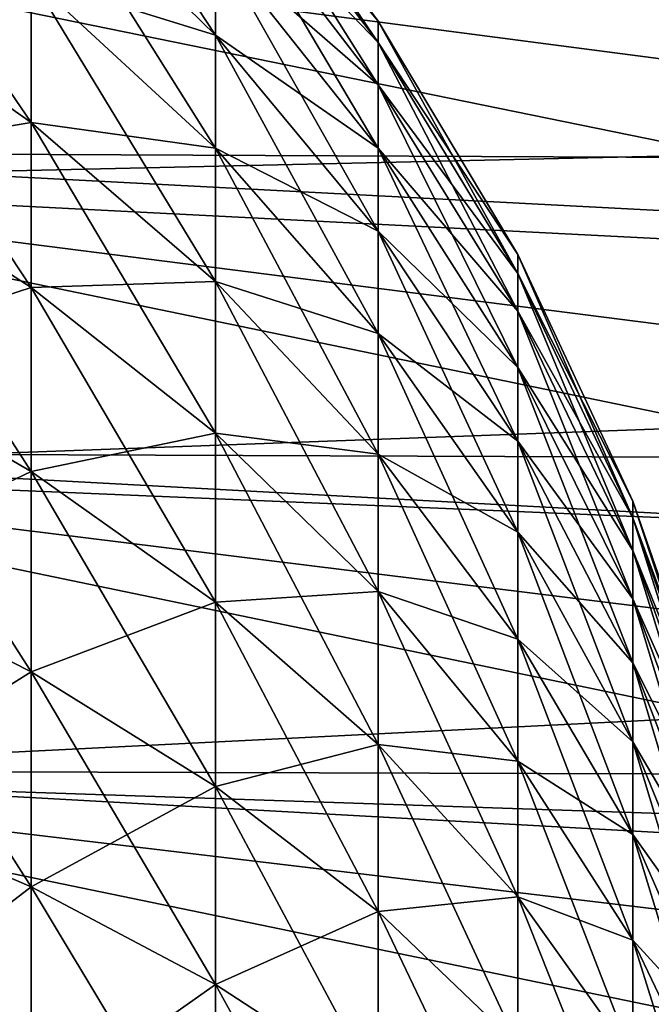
# Model space of a CAD drawing. Header units: millimetres. Extents: x -128 to 173, y -40 to 30.
# Tile 249 of 256: x 133.67 to 137.88, y 7.31 to 13.87. Entities that reach past the tile are written whole.
import ezdxf

# ---------------------------------------------------------------- set-up
doc = ezdxf.new("R2010")
doc.units = ezdxf.units.MM
doc.header["$LTSCALE"] = 56.728605
for name, color, linetype in [('254', 7, 'CONTINUOUS'), ('257', 7, 'CONTINUOUS'), ('38', 7, 'CONTINUOUS')]:
    doc.layers.add(name, color=color, linetype=linetype)

msp = doc.modelspace()

# ---------------------------------------------------------------- linework, layer by layer
at = {"layer": '254', "color": 7, "linetype": 'CONTINUOUS'}
for points in [[(171.8356, 14.6339, -17.2715), (171.8356, 12.7973, -18.6731), (130.5017, 14.8573, -17.5551), (171.8356, 14.6339, -17.2715)], [(130.5017, 14.8573, -17.5551), (171.8356, 12.7973, -18.6731), (130.5017, 12.9893, -18.9789), (130.5017, 14.8573, -17.5551)], [(171.8356, 12.7973, 18.6731), (171.8356, 14.6339, 17.2715), (130.5017, 14.8573, 17.5551), (171.8356, 12.7973, 18.6731)], [(130.5017, 12.9893, 18.9789), (171.8356, 12.7973, 18.6731), (130.5017, 14.8573, 17.5551), (130.5017, 12.9893, 18.9789)], [(171.8356, 12.7973, -18.6731), (171.8356, 10.8274, -19.8803), (130.5017, 12.9893, -18.9789), (171.8356, 12.7973, -18.6731)], [(130.5017, 12.9893, -18.9789), (171.8356, 10.8274, -19.8803), (130.5017, 10.9859, -20.2047), (130.5017, 12.9893, -18.9789)], [(171.8356, 10.8274, 19.8803), (171.8356, 12.7973, 18.6731), (130.5017, 12.9893, 18.9789), (171.8356, 10.8274, 19.8803)], [(130.5017, 10.9859, 20.2047), (171.8356, 10.8274, 19.8803), (130.5017, 12.9893, 18.9789), (130.5017, 10.9859, 20.2047)], [(171.8356, 10.8274, -19.8803), (171.8356, 8.7447, -20.8803), (130.5017, 10.9859, -20.2047), (171.8356, 10.8274, -19.8803)], [(130.5017, 10.9859, -20.2047), (171.8356, 8.7447, -20.8803), (130.5017, 8.8679, -21.2198), (130.5017, 10.9859, -20.2047)], [(171.8356, 8.7447, 20.8803), (171.8356, 10.8274, 19.8803), (130.5017, 10.9859, 20.2047), (171.8356, 8.7447, 20.8803)], [(130.5017, 8.8679, 21.2198), (171.8356, 8.7447, 20.8803), (130.5017, 10.9859, 20.2047), (130.5017, 8.8679, 21.2198)], [(171.8356, 8.7447, -20.8803), (171.8356, 6.5709, -21.6629), (130.5017, 8.8679, -21.2198), (171.8356, 8.7447, -20.8803)], [(130.5017, 8.8679, -21.2198), (171.8356, 6.5709, -21.6629), (130.5017, 6.6574, -22.0136), (130.5017, 8.8679, -21.2198)], [(171.8356, 6.5709, 21.6629), (171.8356, 8.7447, 20.8803), (130.5017, 8.8679, 21.2198), (171.8356, 6.5709, 21.6629)], [(130.5017, 6.6574, 22.0136), (171.8356, 6.5709, 21.6629), (130.5017, 8.8679, 21.2198), (130.5017, 6.6574, 22.0136)]]:
    msp.add_3dface(points, dxfattribs=at)
at = {"layer": '257', "color": 7, "linetype": 'CONTINUOUS'}
for points in [[(142.1846, 13.0585, 16.1257), (142.1846, 12.1963, 16.7873), (130.4722, 14.5882, 16.9932), (142.1846, 13.0585, 16.1257)], [(130.4722, 14.5882, 16.9932), (142.1846, 12.1963, 16.7873), (130.4722, 12.7942, 18.3819), (130.4722, 14.5882, 16.9932)], [(142.1846, 13.8846, 15.4201), (142.1846, 13.0585, 16.1257), (130.4722, 14.5882, 16.9932), (142.1846, 13.8846, 15.4201)], [(142.1846, 13.0585, -16.1257), (142.1846, 13.8846, -15.4201), (130.4722, 14.5882, -16.9932), (142.1846, 13.0585, -16.1257)], [(130.4722, 12.7942, -18.3819), (142.1846, 13.0585, -16.1257), (130.4722, 14.5882, -16.9932), (130.4722, 12.7942, -18.3819)], [(142.1846, 12.1963, -16.7873), (142.1846, 13.0585, -16.1257), (130.4722, 12.7942, -18.3819), (142.1846, 12.1963, -16.7873)], [(142.1846, 11.3015, 17.4023), (142.1846, 10.375, 17.97), (130.4722, 12.7942, 18.3819), (142.1846, 11.3015, 17.4023)], [(130.4722, 12.7942, 18.3819), (142.1846, 10.375, 17.97), (130.4722, 10.8689, 19.5819), (130.4722, 12.7942, 18.3819)], [(142.1846, 12.1963, 16.7873), (142.1846, 11.3015, 17.4023), (130.4722, 12.7942, 18.3819), (142.1846, 12.1963, 16.7873)], [(142.1846, 11.3015, -17.4023), (142.1846, 12.1963, -16.7873), (130.4722, 12.7942, -18.3819), (142.1846, 11.3015, -17.4023)], [(130.4722, 10.8689, -19.5819), (142.1846, 11.3015, -17.4023), (130.4722, 12.7942, -18.3819), (130.4722, 10.8689, -19.5819)], [(142.1846, 10.375, -17.97), (142.1846, 11.3015, -17.4023), (130.4722, 10.8689, -19.5819), (142.1846, 10.375, -17.97)], [(142.1846, 9.4201, 18.4885), (142.1846, 8.4401, 18.9559), (130.4722, 10.8689, 19.5819), (142.1846, 9.4201, 18.4885)], [(130.4722, 10.8689, 19.5819), (142.1846, 8.4401, 18.9559), (130.4722, 8.832, 20.581), (130.4722, 10.8689, 19.5819)], [(142.1846, 10.375, 17.97), (142.1846, 9.4201, 18.4885), (130.4722, 10.8689, 19.5819), (142.1846, 10.375, 17.97)], [(142.1846, 9.4201, -18.4885), (142.1846, 10.375, -17.97), (130.4722, 10.8689, -19.5819), (142.1846, 9.4201, -18.4885)], [(130.4722, 8.832, -20.581), (142.1846, 9.4201, -18.4885), (130.4722, 10.8689, -19.5819), (130.4722, 8.832, -20.581)], [(142.1846, 8.4401, -18.9559), (142.1846, 9.4201, -18.4885), (130.4722, 8.832, -20.581), (142.1846, 8.4401, -18.9559)], [(142.1846, 7.4361, 19.3718), (142.1846, 6.4119, 19.7345), (130.4722, 8.832, 20.581), (142.1846, 7.4361, 19.3718)], [(130.4722, 8.832, 20.581), (142.1846, 6.4119, 19.7345), (130.4722, 6.7046, 21.369), (130.4722, 8.832, 20.581)], [(142.1846, 8.4401, 18.9559), (142.1846, 7.4361, 19.3718), (130.4722, 8.832, 20.581), (142.1846, 8.4401, 18.9559)], [(142.1846, 7.4361, -19.3718), (142.1846, 8.4401, -18.9559), (130.4722, 8.832, -20.581), (142.1846, 7.4361, -19.3718)], [(130.4722, 6.7046, -21.369), (142.1846, 7.4361, -19.3718), (130.4722, 8.832, -20.581), (130.4722, 6.7046, -21.369)], [(142.1846, 6.4119, -19.7345), (142.1846, 7.4361, -19.3718), (130.4722, 6.7046, -21.369), (142.1846, 6.4119, -19.7345)]]:
    msp.add_3dface(points, dxfattribs=at)
at = {"layer": '38', "color": 7, "linetype": 'CONTINUOUS'}
for points in [[(134.9785, 14.3822, -5.3266), (134.9785, 13.7695, -6.7543), (133.7515, 15.6372, -5.7914), (134.9785, 14.3822, -5.3266)], [(133.7515, 15.6372, -5.7914), (134.9785, 13.7695, -6.7543), (133.7515, 14.971, -7.3436), (133.7515, 15.6372, -5.7914)], [(136.0629, 13.8629, 0.703), (136.0629, 13.8629, -0.703), (134.9785, 15.3172, 0.7768), (136.0629, 13.8629, 0.703)], [(134.9785, 15.16, 2.3224), (136.0629, 13.8629, 0.703), (134.9785, 15.3172, 0.7768), (134.9785, 15.16, 2.3224)], [(136.0629, 13.8629, -0.703), (136.0629, 13.7206, -2.1019), (134.9785, 15.3172, -0.7768), (136.0629, 13.8629, -0.703)], [(134.9785, 15.3172, 0.7768), (136.0629, 13.8629, -0.703), (134.9785, 15.3172, -0.7768), (134.9785, 15.3172, 0.7768)], [(134.9785, 15.3172, -0.7768), (136.0629, 13.7206, -2.1019), (134.9785, 15.16, -2.3224), (134.9785, 15.3172, -0.7768)], [(132.3947, 14.1403, -10.9454), (132.3947, 15.1751, -9.4587), (133.7515, 13.1863, -10.207), (132.3947, 14.1403, -10.9454)], [(132.3947, 15.1751, -9.4587), (133.7515, 14.1513, -8.8206), (133.7515, 13.1863, -10.207), (132.3947, 15.1751, -9.4587)], [(136.0629, 13.7206, 2.1019), (136.0629, 13.8629, 0.703), (134.9785, 15.16, 2.3224), (136.0629, 13.7206, 2.1019)], [(134.9785, 14.8473, 3.8442), (136.0629, 13.7206, 2.1019), (134.9785, 15.16, 2.3224), (134.9785, 14.8473, 3.8442)], [(136.0629, 13.7206, -2.1019), (136.0629, 13.4376, -3.4792), (134.9785, 15.16, -2.3224), (136.0629, 13.7206, -2.1019)], [(134.9785, 15.16, -2.3224), (136.0629, 13.4376, -3.4792), (134.9785, 14.8473, -3.8442), (134.9785, 15.16, -2.3224)], [(134.9785, 13.7695, 6.7543), (134.9785, 14.3822, 5.3266), (133.7515, 14.971, 7.3436), (134.9785, 13.7695, 6.7543)], [(133.7515, 14.1513, 8.8206), (134.9785, 13.7695, 6.7543), (133.7515, 14.971, 7.3436), (133.7515, 14.1513, 8.8206)], [(134.9785, 13.7695, -6.7543), (134.9785, 13.0155, -8.1127), (133.7515, 14.971, -7.3436), (134.9785, 13.7695, -6.7543)], [(133.7515, 14.971, -7.3436), (134.9785, 13.0155, -8.1127), (133.7515, 14.1513, -8.8206), (133.7515, 14.971, -7.3436)], [(136.0629, 13.4376, 3.4792), (136.0629, 13.7206, 2.1019), (134.9785, 14.8473, 3.8442), (136.0629, 13.4376, 3.4792)], [(134.9785, 14.3822, 5.3266), (136.0629, 13.4376, 3.4792), (134.9785, 14.8473, 3.8442), (134.9785, 14.3822, 5.3266)], [(136.0629, 13.4376, -3.4792), (136.0629, 13.0166, -4.8208), (134.9785, 14.8473, -3.8442), (136.0629, 13.4376, -3.4792)], [(134.9785, 14.8473, -3.8442), (136.0629, 13.0166, -4.8208), (134.9785, 14.3822, -5.3266), (134.9785, 14.8473, -3.8442)], [(136.0629, 13.0166, 4.8208), (136.0629, 13.4376, 3.4792), (134.9785, 14.3822, 5.3266), (136.0629, 13.0166, 4.8208)], [(134.9785, 13.7695, 6.7543), (136.0629, 13.0166, 4.8208), (134.9785, 14.3822, 5.3266), (134.9785, 13.7695, 6.7543)], [(136.0629, 13.0166, -4.8208), (136.0629, 12.4621, -6.113), (134.9785, 14.3822, -5.3266), (136.0629, 13.0166, -4.8208)], [(134.9785, 14.3822, -5.3266), (136.0629, 12.4621, -6.113), (134.9785, 13.7695, -6.7543), (134.9785, 14.3822, -5.3266)], [(132.3947, 14.1403, 10.9454), (133.7515, 13.1863, 10.207), (133.7515, 14.1513, 8.8206), (132.3947, 14.1403, 10.9454)], [(132.3947, 12.9604, -12.3198), (132.3947, 14.1403, -10.9454), (133.7515, 12.086, -11.4886), (132.3947, 12.9604, -12.3198)], [(132.3947, 14.1403, -10.9454), (133.7515, 13.1863, -10.207), (133.7515, 12.086, -11.4886), (132.3947, 14.1403, -10.9454)], [(132.3947, 14.1403, 10.9454), (132.3947, 12.9604, 12.3198), (133.7515, 13.1863, 10.207), (132.3947, 14.1403, 10.9454)], [(134.9785, 13.0155, 8.1127), (134.9785, 13.7695, 6.7543), (133.7515, 14.1513, 8.8206), (134.9785, 13.0155, 8.1127)], [(133.7515, 13.1863, 10.207), (134.9785, 13.0155, 8.1127), (133.7515, 14.1513, 8.8206), (133.7515, 13.1863, 10.207)], [(134.9785, 13.0155, -8.1127), (134.9785, 12.128, -9.3878), (133.7515, 14.1513, -8.8206), (134.9785, 13.0155, -8.1127)], [(133.7515, 14.1513, -8.8206), (134.9785, 12.128, -9.3878), (133.7515, 13.1863, -10.207), (133.7515, 14.1513, -8.8206)], [(136.9935, 12.3059, 0.6241), (136.9935, 12.3059, -0.6241), (136.0629, 13.8629, 0.703), (136.9935, 12.3059, 0.6241)], [(136.0629, 13.7206, 2.1019), (136.9935, 12.3059, 0.6241), (136.0629, 13.8629, 0.703), (136.0629, 13.7206, 2.1019)], [(136.9935, 12.3059, -0.6241), (136.9935, 12.1796, -1.8658), (136.0629, 13.8629, -0.703), (136.9935, 12.3059, -0.6241)], [(136.0629, 13.8629, 0.703), (136.9935, 12.3059, -0.6241), (136.0629, 13.8629, -0.703), (136.0629, 13.8629, 0.703)], [(136.0629, 13.8629, -0.703), (136.9935, 12.1796, -1.8658), (136.0629, 13.7206, -2.1019), (136.0629, 13.8629, -0.703)], [(136.0629, 12.4621, 6.113), (136.0629, 13.0166, 4.8208), (134.9785, 13.7695, 6.7543), (136.0629, 12.4621, 6.113)], [(134.9785, 13.0155, 8.1127), (136.0629, 12.4621, 6.113), (134.9785, 13.7695, 6.7543), (134.9785, 13.0155, 8.1127)], [(136.0629, 12.4621, -6.113), (136.0629, 11.7798, -7.3424), (134.9785, 13.7695, -6.7543), (136.0629, 12.4621, -6.113)], [(134.9785, 13.7695, -6.7543), (136.0629, 11.7798, -7.3424), (134.9785, 13.0155, -8.1127), (134.9785, 13.7695, -6.7543)], [(136.9935, 12.1796, 1.8658), (136.9935, 12.3059, 0.6241), (136.0629, 13.7206, 2.1019), (136.9935, 12.1796, 1.8658)], [(136.0629, 13.4376, 3.4792), (136.9935, 12.1796, 1.8658), (136.0629, 13.7206, 2.1019), (136.0629, 13.4376, 3.4792)], [(136.9935, 12.1796, -1.8658), (136.9935, 11.9283, -3.0885), (136.0629, 13.7206, -2.1019), (136.9935, 12.1796, -1.8658)], [(136.0629, 13.7206, -2.1019), (136.9935, 11.9283, -3.0885), (136.0629, 13.4376, -3.4792), (136.0629, 13.7206, -2.1019)], [(136.9935, 11.9283, 3.0885), (136.9935, 12.1796, 1.8658), (136.0629, 13.4376, 3.4792), (136.9935, 11.9283, 3.0885)], [(136.0629, 13.0166, 4.8208), (136.9935, 11.9283, 3.0885), (136.0629, 13.4376, 3.4792), (136.0629, 13.0166, 4.8208)], [(136.9935, 11.9283, -3.0885), (136.9935, 11.5547, -4.2794), (136.0629, 13.4376, -3.4792), (136.9935, 11.9283, -3.0885)], [(136.0629, 13.4376, -3.4792), (136.9935, 11.5547, -4.2794), (136.0629, 13.0166, -4.8208), (136.0629, 13.4376, -3.4792)], [(132.3947, 12.9604, 12.3198), (133.7515, 12.086, 11.4886), (133.7515, 13.1863, 10.207), (132.3947, 12.9604, 12.3198)], [(134.9785, 12.128, 9.3878), (134.9785, 13.0155, 8.1127), (133.7515, 13.1863, 10.207), (134.9785, 12.128, 9.3878)], [(133.7515, 12.086, 11.4886), (134.9785, 12.128, 9.3878), (133.7515, 13.1863, 10.207), (133.7515, 12.086, 11.4886)], [(134.9785, 12.128, -9.3878), (134.9785, 11.1161, -10.5666), (133.7515, 13.1863, -10.207), (134.9785, 12.128, -9.3878)], [(133.7515, 13.1863, -10.207), (134.9785, 11.1161, -10.5666), (133.7515, 12.086, -11.4886), (133.7515, 13.1863, -10.207)], [(136.0629, 11.7798, 7.3424), (136.0629, 12.4621, 6.113), (134.9785, 13.0155, 8.1127), (136.0629, 11.7798, 7.3424)], [(134.9785, 12.128, 9.3878), (136.0629, 11.7798, 7.3424), (134.9785, 13.0155, 8.1127), (134.9785, 12.128, 9.3878)], [(136.0629, 11.7798, -7.3424), (136.0629, 10.9765, -8.4964), (134.9785, 13.0155, -8.1127), (136.0629, 11.7798, -7.3424)], [(134.9785, 13.0155, -8.1127), (136.0629, 10.9765, -8.4964), (134.9785, 12.128, -9.3878), (134.9785, 13.0155, -8.1127)], [(136.9935, 11.5547, 4.2794), (136.9935, 11.9283, 3.0885), (136.0629, 13.0166, 4.8208), (136.9935, 11.5547, 4.2794)], [(136.0629, 12.4621, 6.113), (136.9935, 11.5547, 4.2794), (136.0629, 13.0166, 4.8208), (136.0629, 12.4621, 6.113)], [(136.9935, 11.5547, -4.2794), (136.9935, 11.0625, -5.4264), (136.0629, 13.0166, -4.8208), (136.9935, 11.5547, -4.2794)], [(136.0629, 13.0166, -4.8208), (136.9935, 11.0625, -5.4264), (136.0629, 12.4621, -6.113), (136.0629, 13.0166, -4.8208)], [(132.3947, 11.6476, -13.5678), (132.3947, 12.9604, -12.3198), (133.7515, 10.8617, -12.6524), (132.3947, 11.6476, -13.5678)], [(132.3947, 12.9604, -12.3198), (133.7515, 12.086, -11.4886), (133.7515, 10.8617, -12.6524), (132.3947, 12.9604, -12.3198)], [(132.3947, 12.9604, 12.3198), (132.3947, 11.6476, 13.5678), (133.7515, 12.086, 11.4886), (132.3947, 12.9604, 12.3198)], [(136.9935, 11.0625, 5.4264), (136.9935, 11.5547, 4.2794), (136.0629, 12.4621, 6.113), (136.9935, 11.0625, 5.4264)], [(136.0629, 11.7798, 7.3424), (136.9935, 11.0625, 5.4264), (136.0629, 12.4621, 6.113), (136.0629, 11.7798, 7.3424)], [(136.9935, 11.0625, -5.4264), (136.9935, 10.4567, -6.5177), (136.0629, 12.4621, -6.113), (136.9935, 11.0625, -5.4264)], [(136.0629, 12.4621, -6.113), (136.9935, 10.4567, -6.5177), (136.0629, 11.7798, -7.3424), (136.0629, 12.4621, -6.113)], [(137.7605, 10.6623, 0.5407), (137.7605, 10.6623, -0.5407), (136.9935, 12.3059, 0.6241), (137.7605, 10.6623, 0.5407)], [(136.9935, 12.1796, 1.8658), (137.7605, 10.6623, 0.5407), (136.9935, 12.3059, 0.6241), (136.9935, 12.1796, 1.8658)], [(137.7605, 10.6623, -0.5407), (137.7605, 10.5529, -1.6167), (136.9935, 12.3059, -0.6241), (137.7605, 10.6623, -0.5407)], [(136.9935, 12.3059, 0.6241), (137.7605, 10.6623, -0.5407), (136.9935, 12.3059, -0.6241), (136.9935, 12.3059, 0.6241)], [(136.9935, 12.3059, -0.6241), (137.7605, 10.5529, -1.6167), (136.9935, 12.1796, -1.8658), (136.9935, 12.3059, -0.6241)], [(137.7605, 10.5529, 1.6167), (137.7605, 10.6623, 0.5407), (136.9935, 12.1796, 1.8658), (137.7605, 10.5529, 1.6167)], [(136.9935, 11.9283, 3.0885), (137.7605, 10.5529, 1.6167), (136.9935, 12.1796, 1.8658), (136.9935, 11.9283, 3.0885)], [(137.7605, 10.5529, -1.6167), (137.7605, 10.3352, -2.676), (136.9935, 12.1796, -1.8658), (137.7605, 10.5529, -1.6167)], [(136.9935, 12.1796, -1.8658), (137.7605, 10.3352, -2.676), (136.9935, 11.9283, -3.0885), (136.9935, 12.1796, -1.8658)], [(132.3947, 11.6476, 13.5678), (133.7515, 10.8617, 12.6524), (133.7515, 12.086, 11.4886), (132.3947, 11.6476, 13.5678)], [(134.9785, 11.1161, 10.5666), (134.9785, 12.128, 9.3878), (133.7515, 12.086, 11.4886), (134.9785, 11.1161, 10.5666)], [(133.7515, 10.8617, 12.6524), (134.9785, 11.1161, 10.5666), (133.7515, 12.086, 11.4886), (133.7515, 10.8617, 12.6524)], [(134.9785, 11.1161, -10.5666), (134.9785, 9.99, -11.637), (133.7515, 12.086, -11.4886), (134.9785, 11.1161, -10.5666)], [(133.7515, 12.086, -11.4886), (134.9785, 9.99, -11.637), (133.7515, 10.8617, -12.6524), (133.7515, 12.086, -11.4886)], [(136.0629, 10.9765, 8.4964), (136.0629, 11.7798, 7.3424), (134.9785, 12.128, 9.3878), (136.0629, 10.9765, 8.4964)], [(134.9785, 11.1161, 10.5666), (136.0629, 10.9765, 8.4964), (134.9785, 12.128, 9.3878), (134.9785, 11.1161, 10.5666)], [(136.0629, 10.9765, -8.4964), (136.0629, 10.0606, -9.5633), (134.9785, 12.128, -9.3878), (136.0629, 10.9765, -8.4964)], [(134.9785, 12.128, -9.3878), (136.0629, 10.0606, -9.5633), (134.9785, 11.1161, -10.5666), (134.9785, 12.128, -9.3878)], [(137.7605, 10.3352, 2.676), (137.7605, 10.5529, 1.6167), (136.9935, 11.9283, 3.0885), (137.7605, 10.3352, 2.676)], [(136.9935, 11.5547, 4.2794), (137.7605, 10.3352, 2.676), (136.9935, 11.9283, 3.0885), (136.9935, 11.5547, 4.2794)], [(137.7605, 10.3352, -2.676), (137.7605, 10.0115, -3.7078), (136.9935, 11.9283, -3.0885), (137.7605, 10.3352, -2.676)], [(136.9935, 11.9283, -3.0885), (137.7605, 10.0115, -3.7078), (136.9935, 11.5547, -4.2794), (136.9935, 11.9283, -3.0885)], [(136.9935, 10.4567, 6.5177), (136.9935, 11.0625, 5.4264), (136.0629, 11.7798, 7.3424), (136.9935, 10.4567, 6.5177)], [(136.0629, 10.9765, 8.4964), (136.9935, 10.4567, 6.5177), (136.0629, 11.7798, 7.3424), (136.0629, 10.9765, 8.4964)], [(136.9935, 10.4567, -6.5177), (136.9935, 9.7437, -7.5422), (136.0629, 11.7798, -7.3424), (136.9935, 10.4567, -6.5177)], [(136.0629, 11.7798, -7.3424), (136.9935, 9.7437, -7.5422), (136.0629, 10.9765, -8.4964), (136.0629, 11.7798, -7.3424)], [(132.3947, 10.2152, -14.6766), (132.3947, 11.6476, -13.5678), (133.7515, 9.526, -13.6863), (132.3947, 10.2152, -14.6766)], [(132.3947, 11.6476, -13.5678), (133.7515, 10.8617, -12.6524), (133.7515, 9.526, -13.6863), (132.3947, 11.6476, -13.5678)], [(132.3947, 11.6476, 13.5678), (132.3947, 10.2152, 14.6766), (133.7515, 10.8617, 12.6524), (132.3947, 11.6476, 13.5678)], [(137.7605, 10.0115, 3.7078), (137.7605, 10.3352, 2.676), (136.9935, 11.5547, 4.2794), (137.7605, 10.0115, 3.7078)], [(136.9935, 11.0625, 5.4264), (137.7605, 10.0115, 3.7078), (136.9935, 11.5547, 4.2794), (136.9935, 11.0625, 5.4264)], [(137.7605, 10.0115, -3.7078), (137.7605, 9.585, -4.7017), (136.9935, 11.5547, -4.2794), (137.7605, 10.0115, -3.7078)], [(136.9935, 11.5547, -4.2794), (137.7605, 9.585, -4.7017), (136.9935, 11.0625, -5.4264), (136.9935, 11.5547, -4.2794)], [(134.9785, 9.99, 11.637), (134.9785, 11.1161, 10.5666), (133.7515, 10.8617, 12.6524), (134.9785, 9.99, 11.637)], [(136.0629, 10.0606, 9.5633), (136.0629, 10.9765, 8.4964), (134.9785, 11.1161, 10.5666), (136.0629, 10.0606, 9.5633)], [(134.9785, 9.99, 11.637), (136.0629, 10.0606, 9.5633), (134.9785, 11.1161, 10.5666), (134.9785, 9.99, 11.637)], [(136.0629, 10.0606, -9.5633), (136.0629, 9.0415, -10.5321), (134.9785, 11.1161, -10.5666), (136.0629, 10.0606, -9.5633)], [(134.9785, 11.1161, -10.5666), (136.0629, 9.0415, -10.5321), (134.9785, 9.99, -11.637), (134.9785, 11.1161, -10.5666)], [(137.7605, 9.585, 4.7017), (137.7605, 10.0115, 3.7078), (136.9935, 11.0625, 5.4264), (137.7605, 9.585, 4.7017)], [(136.9935, 10.4567, 6.5177), (137.7605, 9.585, 4.7017), (136.9935, 11.0625, 5.4264), (136.9935, 10.4567, 6.5177)], [(137.7605, 9.585, -4.7017), (137.7605, 9.0602, -5.6472), (136.9935, 11.0625, -5.4264), (137.7605, 9.585, -4.7017)], [(136.9935, 11.0625, -5.4264), (137.7605, 9.0602, -5.6472), (136.9935, 10.4567, -6.5177), (136.9935, 11.0625, -5.4264)], [(136.9935, 9.7437, 7.5422), (136.9935, 10.4567, 6.5177), (136.0629, 10.9765, 8.4964), (136.9935, 9.7437, 7.5422)], [(136.0629, 10.0606, 9.5633), (136.9935, 9.7437, 7.5422), (136.0629, 10.9765, 8.4964), (136.0629, 10.0606, 9.5633)], [(136.9935, 9.7437, -7.5422), (136.9935, 8.9307, -8.4892), (136.0629, 10.9765, -8.4964), (136.9935, 9.7437, -7.5422)], [(136.0629, 10.9765, -8.4964), (136.9935, 8.9307, -8.4892), (136.0629, 10.0606, -9.5633), (136.0629, 10.9765, -8.4964)], [(132.3947, 10.2152, 14.6766), (133.7515, 9.526, 13.6863), (133.7515, 10.8617, 12.6524), (132.3947, 10.2152, 14.6766)], [(133.7515, 9.526, 13.6863), (134.9785, 9.99, 11.637), (133.7515, 10.8617, 12.6524), (133.7515, 9.526, 13.6863)], [(134.9785, 9.99, -11.637), (134.9785, 8.7615, -12.5879), (133.7515, 10.8617, -12.6524), (134.9785, 9.99, -11.637)], [(133.7515, 10.8617, -12.6524), (134.9785, 8.7615, -12.5879), (133.7515, 9.526, -13.6863), (133.7515, 10.8617, -12.6524)], [(138.3561, 8.9494, 0.4539), (138.3561, 8.9494, -0.4539), (137.7605, 10.6623, 0.5407), (138.3561, 8.9494, 0.4539)], [(137.7605, 10.5529, 1.6167), (138.3561, 8.9494, 0.4539), (137.7605, 10.6623, 0.5407), (137.7605, 10.5529, 1.6167)], [(138.3561, 8.9494, -0.4539), (138.3561, 8.8576, -1.3569), (137.7605, 10.6623, -0.5407), (138.3561, 8.9494, -0.4539)], [(137.7605, 10.6623, 0.5407), (138.3561, 8.9494, -0.4539), (137.7605, 10.6623, -0.5407), (137.7605, 10.6623, 0.5407)], [(137.7605, 10.6623, -0.5407), (138.3561, 8.8576, -1.3569), (137.7605, 10.5529, -1.6167), (137.7605, 10.6623, -0.5407)], [(138.3561, 8.8576, 1.3569), (138.3561, 8.9494, 0.4539), (137.7605, 10.5529, 1.6167), (138.3561, 8.8576, 1.3569)], [(137.7605, 10.3352, 2.676), (138.3561, 8.8576, 1.3569), (137.7605, 10.5529, 1.6167), (137.7605, 10.3352, 2.676)], [(138.3561, 8.8576, -1.3569), (138.3561, 8.6749, -2.2461), (137.7605, 10.5529, -1.6167), (138.3561, 8.8576, -1.3569)], [(137.7605, 10.5529, -1.6167), (138.3561, 8.6749, -2.2461), (137.7605, 10.3352, -2.676), (137.7605, 10.5529, -1.6167)], [(137.7605, 9.0602, 5.6472), (137.7605, 9.585, 4.7017), (136.9935, 10.4567, 6.5177), (137.7605, 9.0602, 5.6472)], [(136.9935, 9.7437, 7.5422), (137.7605, 9.0602, 5.6472), (136.9935, 10.4567, 6.5177), (136.9935, 9.7437, 7.5422)], [(137.7605, 9.0602, -5.6472), (137.7605, 8.4424, -6.5349), (136.9935, 10.4567, -6.5177), (137.7605, 9.0602, -5.6472)], [(136.9935, 10.4567, -6.5177), (137.7605, 8.4424, -6.5349), (136.9935, 9.7437, -7.5422), (136.9935, 10.4567, -6.5177)], [(138.3561, 8.6749, 2.2461), (138.3561, 8.8576, 1.3569), (137.7605, 10.3352, 2.676), (138.3561, 8.6749, 2.2461)], [(137.7605, 10.0115, 3.7078), (138.3561, 8.6749, 2.2461), (137.7605, 10.3352, 2.676), (137.7605, 10.0115, 3.7078)], [(138.3561, 8.6749, -2.2461), (138.3561, 8.4031, -3.1122), (137.7605, 10.3352, -2.676), (138.3561, 8.6749, -2.2461)], [(137.7605, 10.3352, -2.676), (138.3561, 8.4031, -3.1122), (137.7605, 10.0115, -3.7078), (137.7605, 10.3352, -2.676)], [(132.3947, 8.678, -15.6347), (132.3947, 10.2152, -14.6766), (133.7515, 8.0925, -14.5799), (132.3947, 8.678, -15.6347)], [(132.3947, 10.2152, -14.6766), (133.7515, 9.526, -13.6863), (133.7515, 8.0925, -14.5799), (132.3947, 10.2152, -14.6766)], [(132.3947, 10.2152, 14.6766), (132.3947, 8.678, 15.6347), (133.7515, 9.526, 13.6863), (132.3947, 10.2152, 14.6766)], [(136.0629, 9.0415, 10.5321), (136.0629, 10.0606, 9.5633), (134.9785, 9.99, 11.637), (136.0629, 9.0415, 10.5321)], [(136.9935, 8.9307, 8.4892), (136.9935, 9.7437, 7.5422), (136.0629, 10.0606, 9.5633), (136.9935, 8.9307, 8.4892)], [(136.0629, 9.0415, 10.5321), (136.9935, 8.9307, 8.4892), (136.0629, 10.0606, 9.5633), (136.0629, 9.0415, 10.5321)], [(136.9935, 8.9307, -8.4892), (136.9935, 8.026, -9.3492), (136.0629, 10.0606, -9.5633), (136.9935, 8.9307, -8.4892)], [(136.0629, 10.0606, -9.5633), (136.9935, 8.026, -9.3492), (136.0629, 9.0415, -10.5321), (136.0629, 10.0606, -9.5633)], [(134.9785, 8.7615, 12.5879), (134.9785, 9.99, 11.637), (133.7515, 9.526, 13.6863), (134.9785, 8.7615, 12.5879)], [(134.9785, 8.7615, 12.5879), (136.0629, 9.0415, 10.5321), (134.9785, 9.99, 11.637), (134.9785, 8.7615, 12.5879)], [(136.0629, 9.0415, -10.5321), (136.0629, 7.9296, -11.3927), (134.9785, 9.99, -11.637), (136.0629, 9.0415, -10.5321)], [(134.9785, 9.99, -11.637), (136.0629, 7.9296, -11.3927), (134.9785, 8.7615, -12.5879), (134.9785, 9.99, -11.637)], [(138.3561, 8.4031, 3.1122), (138.3561, 8.6749, 2.2461), (137.7605, 10.0115, 3.7078), (138.3561, 8.4031, 3.1122)], [(137.7605, 9.585, 4.7017), (138.3561, 8.4031, 3.1122), (137.7605, 10.0115, 3.7078), (137.7605, 9.585, 4.7017)], [(138.3561, 8.4031, -3.1122), (138.3561, 8.0451, -3.9463), (137.7605, 10.0115, -3.7078), (138.3561, 8.4031, -3.1122)], [(137.7605, 10.0115, -3.7078), (138.3561, 8.0451, -3.9463), (137.7605, 9.585, -4.7017), (137.7605, 10.0115, -3.7078)], [(137.7605, 8.4424, 6.5349), (137.7605, 9.0602, 5.6472), (136.9935, 9.7437, 7.5422), (137.7605, 8.4424, 6.5349)], [(136.9935, 8.9307, 8.4892), (137.7605, 8.4424, 6.5349), (136.9935, 9.7437, 7.5422), (136.9935, 8.9307, 8.4892)], [(137.7605, 8.4424, -6.5349), (137.7605, 7.7379, -7.3554), (136.9935, 9.7437, -7.5422), (137.7605, 8.4424, -6.5349)], [(136.9935, 9.7437, -7.5422), (137.7605, 7.7379, -7.3554), (136.9935, 8.9307, -8.4892), (136.9935, 9.7437, -7.5422)], [(138.3561, 8.0451, 3.9463), (138.3561, 8.4031, 3.1122), (137.7605, 9.585, 4.7017), (138.3561, 8.0451, 3.9463)], [(137.7605, 9.0602, 5.6472), (138.3561, 8.0451, 3.9463), (137.7605, 9.585, 4.7017), (137.7605, 9.0602, 5.6472)], [(138.3561, 8.0451, -3.9463), (138.3561, 7.6046, -4.74), (137.7605, 9.585, -4.7017), (138.3561, 8.0451, -3.9463)], [(137.7605, 9.585, -4.7017), (138.3561, 7.6046, -4.74), (137.7605, 9.0602, -5.6472), (137.7605, 9.585, -4.7017)], [(132.3947, 8.678, 15.6347), (133.7515, 8.0925, 14.5799), (133.7515, 9.526, 13.6863), (132.3947, 8.678, 15.6347)], [(133.7515, 8.0925, 14.5799), (134.9785, 8.7615, 12.5879), (133.7515, 9.526, 13.6863), (133.7515, 8.0925, 14.5799)], [(134.9785, 8.7615, -12.5879), (134.9785, 7.443, -13.4097), (133.7515, 9.526, -13.6863), (134.9785, 8.7615, -12.5879)], [(133.7515, 9.526, -13.6863), (134.9785, 7.443, -13.4097), (133.7515, 8.0925, -14.5799), (133.7515, 9.526, -13.6863)], [(138.3561, 7.6046, 4.74), (138.3561, 8.0451, 3.9463), (137.7605, 9.0602, 5.6472), (138.3561, 7.6046, 4.74)], [(137.7605, 8.4424, 6.5349), (138.3561, 7.6046, 4.74), (137.7605, 9.0602, 5.6472), (137.7605, 8.4424, 6.5349)], [(138.3561, 7.6046, -4.74), (138.3561, 7.0861, -5.485), (137.7605, 9.0602, -5.6472), (138.3561, 7.6046, -4.74)], [(137.7605, 9.0602, -5.6472), (138.3561, 7.0861, -5.485), (137.7605, 8.4424, -6.5349), (137.7605, 9.0602, -5.6472)], [(136.0629, 7.9296, 11.3927), (136.0629, 9.0415, 10.5321), (134.9785, 8.7615, 12.5879), (136.0629, 7.9296, 11.3927)], [(136.9935, 8.026, 9.3492), (136.9935, 8.9307, 8.4892), (136.0629, 9.0415, 10.5321), (136.9935, 8.026, 9.3492)], [(136.0629, 7.9296, 11.3927), (136.9935, 8.026, 9.3492), (136.0629, 9.0415, 10.5321), (136.0629, 7.9296, 11.3927)], [(136.9935, 8.026, -9.3492), (136.9935, 7.039, -10.1132), (136.0629, 9.0415, -10.5321), (136.9935, 8.026, -9.3492)], [(136.0629, 9.0415, -10.5321), (136.9935, 7.039, -10.1132), (136.0629, 7.9296, -11.3927), (136.0629, 9.0415, -10.5321)], [(137.7605, 7.7379, 7.3554), (137.7605, 8.4424, 6.5349), (136.9935, 8.9307, 8.4892), (137.7605, 7.7379, 7.3554)], [(136.9935, 8.026, 9.3492), (137.7605, 7.7379, 7.3554), (136.9935, 8.9307, 8.4892), (136.9935, 8.026, 9.3492)], [(137.7605, 7.7379, -7.3554), (137.7605, 6.9541, -8.1005), (136.9935, 8.9307, -8.4892), (137.7605, 7.7379, -7.3554)], [(136.9935, 8.9307, -8.4892), (137.7605, 6.9541, -8.1005), (136.9935, 8.026, -9.3492), (136.9935, 8.9307, -8.4892)], [(134.9785, 7.443, 13.4097), (134.9785, 8.7615, 12.5879), (133.7515, 8.0925, 14.5799), (134.9785, 7.443, 13.4097)], [(134.9785, 7.443, 13.4097), (136.0629, 7.9296, 11.3927), (134.9785, 8.7615, 12.5879), (134.9785, 7.443, 13.4097)], [(136.0629, 7.9296, -11.3927), (136.0629, 6.7363, -12.1365), (134.9785, 8.7615, -12.5879), (136.0629, 7.9296, -11.3927)], [(134.9785, 8.7615, -12.5879), (136.0629, 6.7363, -12.1365), (134.9785, 7.443, -13.4097), (134.9785, 8.7615, -12.5879)], [(132.3947, 7.0517, -16.4324), (132.3947, 8.678, -15.6347), (133.7515, 6.5759, -15.3238), (132.3947, 7.0517, -16.4324)], [(132.3947, 8.678, -15.6347), (133.7515, 8.0925, -14.5799), (133.7515, 6.5759, -15.3238), (132.3947, 8.678, -15.6347)], [(132.3947, 8.678, 15.6347), (132.3947, 7.0517, 16.4324), (133.7515, 8.0925, 14.5799), (132.3947, 8.678, 15.6347)], [(138.3561, 7.0861, 5.485), (138.3561, 7.6046, 4.74), (137.7605, 8.4424, 6.5349), (138.3561, 7.0861, 5.485)], [(137.7605, 7.7379, 7.3554), (138.3561, 7.0861, 5.485), (137.7605, 8.4424, 6.5349), (137.7605, 7.7379, 7.3554)], [(138.3561, 7.0861, -5.485), (138.3561, 6.4948, -6.1738), (137.7605, 8.4424, -6.5349), (138.3561, 7.0861, -5.485)], [(137.7605, 8.4424, -6.5349), (138.3561, 6.4948, -6.1738), (137.7605, 7.7379, -7.3554), (137.7605, 8.4424, -6.5349)], [(132.3947, 7.0517, 16.4324), (133.7515, 6.5759, 15.3238), (133.7515, 8.0925, 14.5799), (132.3947, 7.0517, 16.4324)], [(133.7515, 6.5759, 15.3238), (134.9785, 7.443, 13.4097), (133.7515, 8.0925, 14.5799), (133.7515, 6.5759, 15.3238)], [(134.9785, 7.443, -13.4097), (134.9785, 6.0482, -14.0939), (133.7515, 8.0925, -14.5799), (134.9785, 7.443, -13.4097)], [(133.7515, 8.0925, -14.5799), (134.9785, 6.0482, -14.0939), (133.7515, 6.5759, -15.3238), (133.7515, 8.0925, -14.5799)], [(136.9935, 7.039, 10.1132), (136.9935, 8.026, 9.3492), (136.0629, 7.9296, 11.3927), (136.9935, 7.039, 10.1132)], [(137.7605, 6.9541, 8.1005), (137.7605, 7.7379, 7.3554), (136.9935, 8.026, 9.3492), (137.7605, 6.9541, 8.1005)], [(136.9935, 7.039, 10.1132), (137.7605, 6.9541, 8.1005), (136.9935, 8.026, 9.3492), (136.9935, 7.039, 10.1132)], [(137.7605, 6.9541, -8.1005), (137.7605, 6.0989, -8.7625), (136.9935, 8.026, -9.3492), (137.7605, 6.9541, -8.1005)], [(136.9935, 8.026, -9.3492), (137.7605, 6.0989, -8.7625), (136.9935, 7.039, -10.1132), (136.9935, 8.026, -9.3492)], [(136.0629, 6.7363, 12.1365), (136.0629, 7.9296, 11.3927), (134.9785, 7.443, 13.4097), (136.0629, 6.7363, 12.1365)], [(136.0629, 6.7363, 12.1365), (136.9935, 7.039, 10.1132), (136.0629, 7.9296, 11.3927), (136.0629, 6.7363, 12.1365)], [(136.9935, 7.039, -10.1132), (136.9935, 5.9797, -10.7734), (136.0629, 7.9296, -11.3927), (136.9935, 7.039, -10.1132)], [(136.0629, 7.9296, -11.3927), (136.9935, 5.9797, -10.7734), (136.0629, 6.7363, -12.1365), (136.0629, 7.9296, -11.3927)], [(138.3561, 6.4948, 6.1738), (138.3561, 7.0861, 5.485), (137.7605, 7.7379, 7.3554), (138.3561, 6.4948, 6.1738)], [(137.7605, 6.9541, 8.1005), (138.3561, 6.4948, 6.1738), (137.7605, 7.7379, 7.3554), (137.7605, 6.9541, 8.1005)], [(138.3561, 6.4948, -6.1738), (138.3561, 5.8369, -6.7992), (137.7605, 7.7379, -7.3554), (138.3561, 6.4948, -6.1738)], [(137.7605, 7.7379, -7.3554), (138.3561, 5.8369, -6.7992), (137.7605, 6.9541, -8.1005), (137.7605, 7.7379, -7.3554)], [(134.9785, 6.0482, 14.0939), (134.9785, 7.443, 13.4097), (133.7515, 6.5759, 15.3238), (134.9785, 6.0482, 14.0939)], [(134.9785, 6.0482, 14.0939), (136.0629, 6.7363, 12.1365), (134.9785, 7.443, 13.4097), (134.9785, 6.0482, 14.0939)], [(136.0629, 6.7363, -12.1365), (136.0629, 5.4739, -12.7558), (134.9785, 7.443, -13.4097), (136.0629, 6.7363, -12.1365)], [(134.9785, 7.443, -13.4097), (136.0629, 5.4739, -12.7558), (134.9785, 6.0482, -14.0939), (134.9785, 7.443, -13.4097)]]:
    msp.add_3dface(points, dxfattribs=at)

doc.saveas('drawing.dxf')
